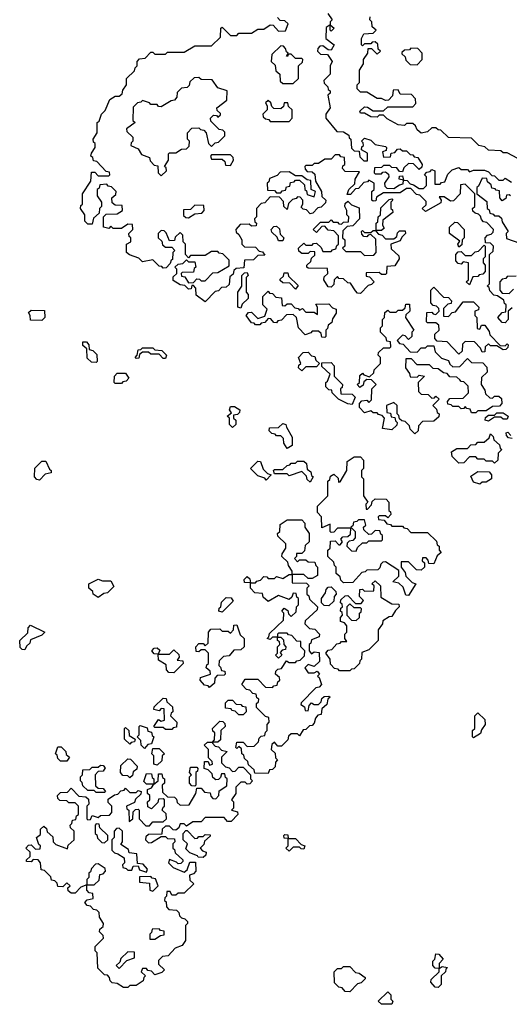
# Model space of a CAD drawing. Extents: x 2776963 to 2884430, y 684484 to 829250.
# Tile 204 of 256: x 2845440 to 2847775, y 801630 to 806325. Entities that reach past the tile are written whole.
import ezdxf

# ---------------------------------------------------------------- set-up
doc = ezdxf.new("R2010")
doc.units = 0

msp = doc.modelspace()

# ---------------------------------------------------------------- linework, layer by layer
at = {"layer": '0CON20XD'}
for points in [[(2847755, 804880), (2847741.7, 804881.7), (2847720, 804905), (2847741.7, 804928.3), (2847758.3, 804931.7), (2847760, 804965), (2847751.7, 804971.7), (2847748.3, 804988.3), (2847718.3, 805008.3), (2847701.7, 805011.7), (2847681.7, 805031.7), (2847678.3, 805048.3), (2847670, 805055), (2847680, 805065), (2847680, 805205), (2847698.3, 805221.7), (2847700, 805245), (2847685, 805260), (2847661.7, 805261.7), (2847660, 805285), (2847671.7, 805298.3), (2847688.3, 805301.7), (2847698.3, 805311.7), (2847700, 805325), (2847668.3, 805358.3), (2847651.7, 805361.7), (2847641.7, 805371.7), (2847638.3, 805388.3), (2847628.3, 805398.3), (2847611.7, 805401.7), (2847601.7, 805411.7), (2847600, 805425), (2847610, 805435), (2847610, 805495), (2847565, 805540), (2847541.7, 805538.3), (2847540, 805495), (2847508.3, 805461.7), (2847495, 805460), (2847465, 805480), (2847440, 805480), (2847450, 805465), (2847448.3, 805451.7), (2847375, 805410), (2847360, 805425), (2847378.3, 805441.7), (2847378.3, 805458.3), (2847348.3, 805488.3), (2847331.7, 805491.7), (2847305, 805520), (2847285, 805520), (2847255, 805500), (2847175, 805500), (2847141.7, 805478.3), (2847138.3, 805461.7), (2847125, 805460), (2847120, 805465), (2847120, 805505), (2847130, 805515), (2847130, 805545), (2847105, 805560), (2847098.3, 805551.7), (2847081.7, 805548.3), (2847055, 805520), (2847041.7, 805518.3), (2847018.3, 805491.7), (2847001.7, 805491.7), (2847010, 805515), (2847038.3, 805541.7), (2847040, 805565), (2847060, 805600), (2846991.7, 805601.7), (2846980, 805615), (2846981.7, 805628.3), (2846990, 805635), (2846988.3, 805668.3), (2846971.7, 805671.7), (2846965, 805680), (2846945, 805680), (2846925, 805660), (2846895, 805660), (2846865, 805640), (2846845, 805640), (2846835, 805630), (2846805, 805630), (2846800, 805625), (2846801.7, 805611.7), (2846811.7, 805601.7), (2846835, 805600), (2846848.3, 805588.3), (2846850, 805555), (2846880, 805505), (2846881.7, 805481.7), (2846900, 805465), (2846898.3, 805451.7), (2846878.3, 805431.7), (2846861.7, 805428.3), (2846838.3, 805401.7), (2846825, 805400), (2846808.3, 805418.3), (2846791.7, 805421.7), (2846781.7, 805431.7), (2846790, 805445), (2846790, 805465), (2846778.3, 805478.3), (2846765, 805480), (2846758.3, 805471.7), (2846741.7, 805468.3), (2846721.7, 805448.3), (2846715, 805420), (2846700, 805435), (2846698.3, 805458.3), (2846678.3, 805478.3), (2846635, 805480), (2846608.3, 805451.7), (2846591.7, 805448.3), (2846570, 805425), (2846570, 805385), (2846560, 805375), (2846561.7, 805361.7), (2846570, 805355), (2846568.3, 805341.7), (2846545, 805340), (2846535, 805350), (2846491.7, 805348.3), (2846470, 805325), (2846471.7, 805311.7), (2846485, 805300), (2846500, 805275), (2846500, 805255), (2846511.7, 805241.7), (2846565, 805240), (2846581.7, 805221.7), (2846598.3, 805218.3), (2846608.3, 805201.7), (2846575, 805200), (2846555, 805180), (2846511.7, 805178.3), (2846508.3, 805141.7), (2846471.7, 805138.3), (2846461.7, 805128.3), (2846458.3, 805111.7), (2846441.7, 805098.3), (2846438.3, 805061.7), (2846425, 805050), (2846401.7, 805048.3), (2846388.3, 805031.7), (2846371.7, 805028.3), (2846325, 804980), (2846281.7, 805011.7), (2846280, 805045), (2846268.3, 805058.3), (2846261.7, 805058.3), (2846258.3, 805041.7), (2846245, 805040), (2846228.3, 805058.3), (2846205, 805060), (2846171.7, 805081.7), (2846171.7, 805098.3), (2846190, 805115), (2846190, 805135), (2846180, 805145), (2846195, 805160), (2846218.3, 805161.7), (2846235, 805180), (2846245, 805170), (2846275, 805170), (2846280, 805145), (2846271.7, 805138.3), (2846268.3, 805121.7), (2846215, 805120), (2846210, 805115), (2846211.7, 805101.7), (2846228.3, 805098.3), (2846245, 805070), (2846268.3, 805071.7), (2846285, 805090), (2846298.3, 805088.3), (2846305, 805080), (2846325, 805080), (2846361.7, 805118.3), (2846385, 805120), (2846438.3, 805151.7), (2846438.3, 805178.3), (2846408.3, 805208.3), (2846391.7, 805211.7), (2846385, 805220), (2846355, 805220), (2846325, 805200), (2846255, 805200), (2846245, 805190), (2846230, 805205), (2846230, 805255), (2846220, 805265), (2846218.3, 805298.3), (2846205, 805310), (2846181.7, 805288.3), (2846178.3, 805271.7), (2846155, 805270), (2846138.3, 805308.3), (2846128.3, 805318.3), (2846115, 805320), (2846100, 805305), (2846100, 805285), (2846118.3, 805268.3), (2846121.7, 805251.7), (2846135, 805240), (2846165, 805240), (2846180, 805225), (2846170, 805215), (2846168.3, 805181.7), (2846161.7, 805178.3), (2846158.3, 805161.7), (2846138.3, 805141.7), (2846125, 805140), (2846118.3, 805148.3), (2846105, 805150), (2846075, 805180), (2846025, 805170), (2846008.3, 805188.3), (2845963, 805203), (2845950, 805215), (2845950, 805255), (2845970, 805265), (2845970, 805285), (2845961.7, 805291.7), (2845960, 805305), (2845980, 805325), (2845978.3, 805348.3), (2845955, 805350), (2845925, 805330), (2845885, 805330), (2845875, 805340), (2845865, 805330), (2845840, 805335), (2845840, 805385), (2845851.7, 805398.3), (2845905, 805400), (2845930, 805415), (2845928.3, 805438.3), (2845895, 805440), (2845881.7, 805451.7), (2845880, 805475), (2845898.3, 805491.7), (2845900, 805505), (2845878.3, 805528.3), (2845861.7, 805531.7), (2845855, 805540), (2845821.7, 805538.3), (2845818.3, 805521.7), (2845810, 805515), (2845810, 805485), (2845830, 805455), (2845830, 805435), (2845820, 805425), (2845818.3, 805401.7), (2845791.7, 805378.3), (2845785, 805350), (2845765, 805350), (2845750, 805365), (2845750, 805395), (2845730, 805425), (2845731.7, 805438.3), (2845740, 805445), (2845740, 805495), (2845780, 805555), (2845781.7, 805598.3), (2845798.3, 805598.3), (2845815, 805580), (2845865, 805580), (2845870, 805585), (2845868.3, 805598.3), (2845851.7, 805601.7), (2845808.3, 805648.3), (2845791.7, 805651.7), (2845788.3, 805668.3), (2845780, 805675), (2845781.7, 805688.3), (2845800, 805715), (2845800, 805735), (2845791.7, 805741.7), (2845790, 805755), (2845810, 805785), (2845810, 805835), (2845818.3, 805841.7), (2845830, 805875), (2845848.3, 805891.7), (2845870, 805945), (2845895, 805960), (2845915, 805960), (2845928.3, 805971.7), (2845931.7, 805988.3), (2845950, 806015), (2845950, 806045), (2845988.3, 806081.7), (2845990, 806095), (2846000, 806105), (2846000, 806125), (2846011.7, 806138.3), (2846038.3, 806141.7), (2846065, 806170), (2846075, 806170), (2846085, 806160), (2846135, 806160), (2846145, 806170), (2846225, 806170), (2846275, 806200), (2846355, 806200), (2846398.3, 806241.7), (2846400, 806285), (2846405, 806290), (2846445, 806250), (2846475, 806250), (2846485, 806260), (2846545, 806260), (2846575, 806280), (2846605, 806280), (2846635, 806300), (2846648.3, 806298.3), (2846675, 806270), (2846708.3, 806271.7), (2846720, 806305), (2846705, 806320), (2846681.7, 806321.7), (2846670, 806335)], [(2846910, 806355), (2846930, 806325), (2846920, 806315), (2846920, 806300), (2846940, 806285), (2846925, 806270), (2846920, 806275), (2846920, 806300), (2846901.7, 806288.3), (2846900, 806235), (2846940, 806205), (2846925, 806180), (2846911.7, 806181.7), (2846885, 806200), (2846871.7, 806198.3), (2846861.7, 806188.3), (2846860, 806175), (2846875, 806160)], [(2847815, 805662.5), (2847765, 805690), (2847745, 805690), (2847735, 805700), (2847675, 805702.5), (2847658.3, 805718.3), (2847630, 805725), (2847595, 805760), (2847485, 805762.5), (2847448.3, 805798.3), (2847435, 805800), (2847425, 805810), (2847405, 805810), (2847385, 805790), (2847355, 805783.3), (2847335, 805800), (2847328.3, 805818.3), (2847315, 805830), (2847285, 805830), (2847275, 805820), (2847245, 805823.3), (2847193, 805853), (2847175, 805870), (2847155, 805870), (2847145, 805860), (2847115, 805862.5), (2847085, 805880), (2847065, 805880), (2847061.7, 805888.3), (2847085, 805910), (2847098.3, 805908.3), (2847125, 805890), (2847175, 805890), (2847195, 805910), (2847315, 805910), (2847330, 805925), (2847328.3, 805948.3), (2847308.3, 805968.3), (2847255, 805970), (2847245, 805990), (2847221.7, 805988.3), (2847218.3, 805961.7), (2847198.3, 805941.7), (2847185, 805940), (2847165, 805950), (2847145, 805950), (2847095, 805980), (2847065, 805980), (2847050, 805995), (2847050, 806015), (2847060, 806025), (2847060, 806085), (2847080, 806115), (2847080, 806135), (2847100, 806165), (2847101.7, 806188.3), (2847118.3, 806188.3), (2847145, 806160), (2847160, 806175), (2847150, 806185), (2847148.3, 806208.3), (2847135, 806220), (2847121.7, 806218.3), (2847115, 806210), (2847085, 806210), (2847075, 806200), (2847070, 806205), (2847070, 806235), (2847081.7, 806258.3), (2847125, 806260), (2847140, 806275), (2847121.7, 806291.7), (2847120, 806315), (2847110, 806325), (2847111.7, 806338.3)], [(2846745, 806020), (2846770, 806045), (2846770, 806105), (2846788.3, 806121.7), (2846790, 806135), (2846785, 806140), (2846755, 806140), (2846735, 806160), (2846720, 806160), (2846718.3, 806151.7), (2846711.7, 806151.7), (2846720, 806165), (2846711.7, 806171.7), (2846708.3, 806188.3), (2846698.3, 806198.3), (2846685, 806200), (2846641.7, 806158.3), (2846640, 806125), (2846658.3, 806108.3), (2846661.7, 806081.7), (2846680, 806065), (2846681.7, 806031.7), (2846695, 806020), (2846745, 806020)], [(2847335, 806110), (2847360, 806135), (2847360, 806165), (2847338.3, 806188.3), (2847305, 806190), (2847298.3, 806181.7), (2847275, 806180), (2847261.7, 806168.3), (2847261.7, 806161.7), (2847278.3, 806148.3), (2847281.7, 806131.7), (2847301.7, 806111.7), (2847335, 806110)], [(2846875, 806160), (2846908.3, 806158.3), (2846930, 806125), (2846920, 806105), (2846920, 806065), (2846890, 806035), (2846891.7, 806021.7), (2846910, 806005), (2846911.7, 805991.7), (2846920, 805985), (2846920, 805975), (2846910, 805965), (2846920, 805905), (2846900, 805875), (2846900, 805855), (2846951.7, 805791.7), (2846985, 805790), (2847010, 805775), (2847011.7, 805761.7), (2847020, 805755), (2847021.7, 805711.7), (2847035, 805700), (2847058.3, 805698.3), (2847061.7, 805671.7), (2847081.7, 805651.7), (2847098.3, 805651.7), (2847098.3, 805688.3), (2847070, 805705), (2847071.7, 805718.3), (2847080, 805725), (2847078.3, 805738.3), (2847070, 805745), (2847085, 805760), (2847115, 805750), (2847135, 805730), (2847185, 805720), (2847190, 805715), (2847188.3, 805701.7), (2847170, 805695), (2847175, 805670), (2847208.3, 805671.7), (2847211.7, 805688.3), (2847228.3, 805691.7), (2847241.7, 805708.3), (2847255, 805710), (2847265, 805700), (2847285, 805700), (2847301.7, 805681.7), (2847315, 805680), (2847321.7, 805671.7), (2847338.3, 805668.3), (2847360, 805635), (2847358.3, 805621.7), (2847345, 805610), (2847318.3, 805638.3), (2847295, 805640), (2847271.7, 805618.3), (2847265, 805600), (2847251.7, 805601.7), (2847238.3, 805618.3), (2847215, 805620), (2847205, 805630), (2847175, 805630), (2847165, 805620), (2847131.7, 805618.3), (2847130, 805595), (2847135, 805590), (2847165, 805590), (2847171.7, 805598.3), (2847185, 805600), (2847198.3, 805588.3), (2847200, 805575), (2847180, 805545), (2847181.7, 805531.7), (2847191.7, 805521.7), (2847225, 805520), (2847251.7, 805538.3), (2847268.3, 805541.7), (2847270, 805560), (2847250, 805565), (2847251.7, 805578.3), (2847265, 805580), (2847270, 805560), (2847288.3, 805558.3), (2847301.7, 805541.7), (2847318.3, 805538.3), (2847345, 805520), (2847365, 805520), (2847380, 805535), (2847380, 805575), (2847370, 805585), (2847381.7, 805598.3), (2847398.3, 805601.7), (2847405, 805610), (2847420, 805605), (2847420, 805540), (2847445, 805540), (2847451.7, 805548.3), (2847468.3, 805551.7), (2847481.7, 805588.3), (2847501.7, 805608.3), (2847535, 805620), (2847545, 805610), (2847575, 805610), (2847585, 805600), (2847605, 805607.5), (2847657, 805607), (2847675, 805600), (2847691.7, 805581.7), (2847705, 805580), (2847725, 805560), (2847745, 805560), (2847755, 805570), (2847785, 805550)], [(2846115, 805580), (2846140, 805605), (2846138.3, 805618.3), (2846130, 805625), (2846150, 805655), (2846150, 805685), (2846155, 805690), (2846185, 805690), (2846211.7, 805708.3), (2846235, 805710), (2846248.3, 805721.7), (2846250, 805745), (2846240, 805755), (2846240, 805785), (2846261.7, 805808.3), (2846295, 805810), (2846301.7, 805801.7), (2846318.3, 805798.3), (2846330, 805785), (2846340, 805735), (2846355, 805720), (2846371.7, 805738.3), (2846388.3, 805741.7), (2846418.3, 805771.7), (2846418.3, 805788.3), (2846408.3, 805798.3), (2846391.7, 805801.7), (2846351.7, 805841.7), (2846350, 805855), (2846365, 805870), (2846378.3, 805868.3), (2846385, 805860), (2846398.3, 805871.7), (2846398.3, 805878.3), (2846381.7, 805891.7), (2846380, 805905), (2846428.3, 805941.7), (2846430, 805985), (2846385, 806000), (2846358.3, 806038.3), (2846305, 806040), (2846295, 806050), (2846271.7, 806048.3), (2846251.7, 806028.3), (2846248.3, 806011.7), (2846238.3, 806001.7), (2846211.7, 805998.3), (2846191.7, 805978.3), (2846190, 805955), (2846178.3, 805941.7), (2846161.7, 805938.3), (2846115, 805910), (2846101.7, 805911.7), (2846095, 805920), (2846065, 805920), (2846058.3, 805928.3), (2846025, 805940), (2846018.3, 805931.7), (2846001.7, 805928.3), (2845981.7, 805908.3), (2845980, 805845), (2845990, 805835), (2845950, 805805), (2845951.7, 805791.7), (2845980, 805765), (2845980, 805745), (2845971.7, 805738.3), (2845970, 805725), (2846005, 805710), (2846021.7, 805681.7), (2846058.3, 805668.3), (2846061.7, 805651.7), (2846081.7, 805631.7), (2846098.3, 805628.3), (2846100, 805595), (2846115, 805580)], [(2846725, 805840), (2846740, 805855), (2846740, 805895), (2846721.7, 805911.7), (2846718.3, 805928.3), (2846701.7, 805928.3), (2846698.3, 805911.7), (2846685, 805900), (2846651.7, 805901.7), (2846641.7, 805911.7), (2846638.3, 805928.3), (2846625, 805940), (2846611.7, 805928.3), (2846620, 805915), (2846620, 805895), (2846600, 805875), (2846601.7, 805861.7), (2846611.7, 805851.7), (2846628.3, 805848.3), (2846635, 805840), (2846725, 805840)], [(2846445, 805630), (2846460, 805655), (2846458.3, 805668.3), (2846445, 805680), (2846355, 805680), (2846350, 805675), (2846355, 805660), (2846405, 805660), (2846418.3, 805648.3), (2846421.7, 805631.7), (2846445, 805630)], [(2846845, 805480), (2846850, 805505), (2846830, 805515), (2846828.3, 805558.3), (2846811.7, 805561.7), (2846785, 805580), (2846755, 805580), (2846725, 805600), (2846681.7, 805598.3), (2846668.3, 805581.7), (2846631.7, 805568.3), (2846628.3, 805551.7), (2846620, 805545), (2846621.7, 805511.7), (2846655, 805510), (2846665, 805500), (2846685, 805500), (2846691.7, 805508.3), (2846708.3, 805511.7), (2846711.7, 805528.3), (2846728.3, 805531.7), (2846731.7, 805548.3), (2846748.3, 805551.7), (2846755, 805560), (2846775, 805560), (2846798.3, 805538.3), (2846800, 805515), (2846808.3, 805508.3), (2846811.7, 805491.7), (2846845, 805480)], [(2847780, 805485), (2847775, 805490), (2847761.7, 805488.3), (2847758.3, 805471.7), (2847741.7, 805461.7), (2847730, 805475), (2847728.3, 805508.3), (2847711.7, 805511.7), (2847708.3, 805518.3), (2847691.7, 805521.7), (2847688.3, 805538.3), (2847671.7, 805551.7), (2847668.3, 805568.3), (2847645, 805570), (2847628.3, 805531.7), (2847620, 805525), (2847620, 805495), (2847668.3, 805458.3), (2847670, 805425), (2847678.3, 805418.3), (2847681.7, 805401.7), (2847698.3, 805398.3), (2847705, 805390), (2847725, 805390), (2847738.3, 805378.3), (2847741.7, 805361.7), (2847770, 805315), (2847760, 805305), (2847761.7, 805281.7), (2847825, 805260)], [(2846245, 805380), (2846275, 805400), (2846308.3, 805401.7), (2846320, 805415), (2846318.3, 805438.3), (2846275, 805440), (2846255, 805420), (2846221.7, 805418.3), (2846221.7, 805391.7), (2846231.7, 805381.7), (2846245, 805380)], [(2847065, 805020), (2847051.7, 805021.7), (2847041.7, 805031.7), (2847018.3, 805068.3), (2847005, 805070), (2846985, 805090), (2846961.7, 805091.7), (2846955, 805100), (2846940, 805085), (2846938.3, 805061.7), (2846925, 805050), (2846911.7, 805051.7), (2846890, 805085), (2846891.7, 805098.3), (2846910, 805115), (2846908.3, 805138.3), (2846815, 805140), (2846810, 805145), (2846810, 805155), (2846828.3, 805171.7), (2846831.7, 805188.3), (2846848.3, 805201.7), (2846848.3, 805218.3), (2846825, 805220), (2846815, 805210), (2846785, 805210), (2846771.7, 805221.7), (2846770, 805235), (2846795, 805260), (2846805, 805250), (2846835, 805250), (2846841.7, 805258.3), (2846855, 805260), (2846878.3, 805238.3), (2846885, 805220), (2846925, 805220), (2846931.7, 805228.3), (2846948.3, 805231.7), (2846951.7, 805248.3), (2846960, 805255), (2846960, 805295), (2846938.3, 805318.3), (2846911.7, 805321.7), (2846895, 805340), (2846881.7, 805338.3), (2846855, 805310), (2846840, 805325), (2846875, 805360), (2846915, 805360), (2846925, 805370), (2846935, 805360), (2846955, 805360), (2846961.7, 805351.7), (2846975, 805350), (2846985, 805360), (2847008.3, 805361.7), (2847010, 805385), (2847000, 805395), (2847000, 805415), (2846990, 805435), (2846991.7, 805448.3), (2847005, 805460), (2847021.7, 805441.7), (2847058.3, 805428.3), (2847060, 805375), (2847028.3, 805341.7), (2847001.7, 805338.3), (2846981.7, 805318.3), (2846980, 805285), (2846990, 805275), (2846990, 805245), (2846980, 805235), (2846995, 805220), (2847065, 805220), (2847085, 805200), (2847128.3, 805201.7), (2847140, 805215), (2847138.3, 805278.3), (2847115, 805300), (2847101.7, 805298.3), (2847095, 805290), (2847081.7, 805291.7), (2847071.7, 805301.7), (2847070, 805315), (2847075, 805320), (2847085, 805310), (2847115, 805310), (2847125, 805320), (2847140, 805320), (2847140, 805355), (2847148.3, 805361.7), (2847150, 805385), (2847160, 805395), (2847161.7, 805428.3), (2847201.7, 805468.3), (2847215, 805470), (2847220, 805465), (2847210, 805455), (2847210, 805425), (2847218.3, 805418.3), (2847220, 805405), (2847171.7, 805368.3), (2847170, 805345), (2847178.3, 805331.7), (2847165, 805320), (2847140, 805320), (2847140, 805315), (2847151.7, 805301.7), (2847168.3, 805298.3), (2847185, 805280), (2847225, 805280), (2847238.3, 805291.7), (2847241.7, 805308.3), (2847251.7, 805318.3), (2847278.3, 805318.3), (2847280, 805305), (2847261.7, 805288.3), (2847255, 805270), (2847210, 805255), (2847211.7, 805231.7), (2847248.3, 805198.3), (2847250, 805185), (2847228.3, 805151.7), (2847191.7, 805148.3), (2847190, 805115), (2847185, 805110), (2847165, 805110), (2847155, 805120), (2847091.7, 805118.3), (2847091.7, 805101.7), (2847108.3, 805098.3), (2847130, 805075), (2847118.3, 805061.7), (2847101.7, 805058.3), (2847065, 805020)], [(2846695, 805270), (2846675, 805270), (2846668.3, 805288.3), (2846641.7, 805311.7), (2846640, 805325), (2846651.7, 805338.3), (2846665, 805340), (2846678.3, 805328.3), (2846681.7, 805301.7), (2846700, 805285), (2846695, 805270)], [(2847535, 805240), (2847530, 805255), (2847538.3, 805268.3), (2847490, 805305), (2847490, 805335), (2847515, 805360), (2847528.3, 805358.3), (2847560, 805325), (2847560, 805285), (2847550, 805275), (2847548.3, 805251.7), (2847535, 805240)], [(2847585, 805060), (2847570, 805075), (2847580, 805085), (2847580, 805165), (2847555, 805170), (2847545, 805160), (2847531.7, 805161.7), (2847520, 805175), (2847520, 805205), (2847531.7, 805218.3), (2847545, 805220), (2847565, 805200), (2847595, 805200), (2847611.7, 805218.3), (2847628.3, 805221.7), (2847655, 805250), (2847660, 805245), (2847660, 805195), (2847650, 805185), (2847650, 805165), (2847660, 805155), (2847660, 805125), (2847648.3, 805111.7), (2847631.7, 805108.3), (2847625, 805100), (2847601.7, 805098.3), (2847585, 805060)], [(2846495, 804950), (2846480, 804955), (2846480, 805025), (2846500, 805055), (2846500, 805105), (2846511.7, 805118.3), (2846525, 805120), (2846530, 805105), (2846520, 805095), (2846520, 805025), (2846530, 805015), (2846530, 804995), (2846501.7, 804968.3), (2846495, 804950)], [(2846755, 805040), (2846728.3, 805068.3), (2846695, 805070), (2846681.7, 805081.7), (2846681.7, 805088.3), (2846698.3, 805101.7), (2846701.7, 805118.3), (2846718.3, 805118.3), (2846721.7, 805101.7), (2846768.3, 805058.3), (2846755, 805040)], [(2847808.3, 805101.7), (2847765, 805100), (2847758.3, 805091.7), (2847741.7, 805088.3), (2847730, 805075), (2847730, 805035), (2847741.7, 805021.7), (2847775, 805020), (2847795, 805040)], [(2846895, 804810), (2846881.7, 804811.7), (2846878.3, 804828.3), (2846865, 804840), (2846835, 804840), (2846828.3, 804831.7), (2846801.7, 804821.7), (2846770, 804855), (2846760, 804905), (2846745, 804920), (2846711.7, 804918.3), (2846688.3, 804891.7), (2846671.7, 804888.3), (2846665, 804880), (2846651.7, 804881.7), (2846638.3, 804898.3), (2846625, 804900), (2846608.3, 804881.7), (2846591.7, 804878.3), (2846585, 804870), (2846565, 804870), (2846558.3, 804878.3), (2846545, 804880), (2846520, 804915), (2846531.7, 804928.3), (2846545, 804930), (2846575, 804900), (2846608.3, 804911.7), (2846620, 804945), (2846600, 804965), (2846600, 805005), (2846625, 805030), (2846631.7, 805021.7), (2846645, 805020), (2846661.7, 805001.7), (2846688.3, 804998.3), (2846691.7, 804961.7), (2846705, 804960), (2846715, 804970), (2846735, 804970), (2846751.7, 804951.7), (2846768.3, 804948.3), (2846775, 804940), (2846788.3, 804948.3), (2846805, 804930), (2846845, 804930), (2846860, 804920), (2846860, 804955), (2846851.7, 804968.3), (2846915, 804970), (2846931.7, 804951.7), (2846950, 804945), (2846950, 804925), (2846931.7, 804898.3), (2846928.3, 804881.7), (2846911.7, 804868.3), (2846908.3, 804851.7), (2846900, 804845), (2846900, 804815), (2846895, 804810)], [(2847535, 804730), (2847478.3, 804788.3), (2847431.7, 804791.7), (2847420, 804805), (2847420, 804825), (2847440, 804845), (2847438.3, 804868.3), (2847425, 804880), (2847385, 804880), (2847380, 804885), (2847381.7, 804928.3), (2847405, 804930), (2847411.7, 804921.7), (2847425, 804920), (2847440, 804935), (2847438.3, 804948.3), (2847428.3, 804958.3), (2847411.7, 804961.7), (2847400, 804975), (2847400, 805035), (2847415, 805050), (2847461.7, 805001.7), (2847485, 805000), (2847500, 804985), (2847498.3, 804971.7), (2847481.7, 804968.3), (2847461.7, 804948.3), (2847461.7, 804911.7), (2847485, 804910), (2847501.7, 804928.3), (2847518.3, 804931.7), (2847555, 804980), (2847605, 804980), (2847630, 804955), (2847628.3, 804941.7), (2847610, 804935), (2847610, 804915), (2847620, 804905), (2847621.7, 804851.7), (2847635, 804850), (2847641.7, 804868.3), (2847658.3, 804868.3), (2847678.3, 804838.3), (2847681.7, 804821.7), (2847731.7, 804771.7), (2847755, 804770), (2847765, 804780), (2847770, 804775), (2847768.3, 804761.7), (2847758.3, 804751.7), (2847745, 804750), (2847715, 804770), (2847685, 804770), (2847675, 804780), (2847660, 804765), (2847658.3, 804741.7), (2847645, 804740), (2847638.3, 804758.3), (2847608.3, 804788.3), (2847565, 804790), (2847551.7, 804778.3), (2847550, 804745), (2847535, 804730)], [(2847325, 804350), (2847301.7, 804371.7), (2847298.3, 804388.3), (2847278.3, 804408.3), (2847261.7, 804411.7), (2847251.7, 804421.7), (2847248.3, 804438.3), (2847240, 804445), (2847240, 804485), (2847225, 804500), (2847190, 804485), (2847191.7, 804451.7), (2847208.3, 804448.3), (2847211.7, 804431.7), (2847228.3, 804428.3), (2847231.7, 804411.7), (2847240, 804405), (2847238.3, 804391.7), (2847215, 804370), (2847170, 804375), (2847180, 804425), (2847168.3, 804438.3), (2847151.7, 804441.7), (2847145, 804450), (2847125, 804450), (2847115, 804460), (2847085, 804450), (2847060, 804475), (2847060, 804495), (2847071.7, 804508.3), (2847095, 804510), (2847105, 804500), (2847118.3, 804511.7), (2847120, 804565), (2847140, 804585), (2847118.3, 804608.3), (2847095, 804610), (2847081.7, 804598.3), (2847078.3, 804581.7), (2847061.7, 804571.7), (2847050, 804585), (2847060, 804595), (2847061.7, 804628.3), (2847075, 804640), (2847081.7, 804631.7), (2847108.3, 804621.7), (2847128.3, 804641.7), (2847130, 804655), (2847160, 804685), (2847160, 804715), (2847150, 804725), (2847151.7, 804738.3), (2847175, 804760), (2847205, 804760), (2847210, 804765), (2847208.3, 804788.3), (2847191.7, 804791.7), (2847188.3, 804808.3), (2847160, 804835), (2847160, 804855), (2847170, 804865), (2847170, 804895), (2847180, 804905), (2847181.7, 804928.3), (2847195, 804940), (2847205, 804930), (2847235, 804930), (2847245, 804940), (2847265, 804940), (2847278.3, 804951.7), (2847281.7, 804968.3), (2847298.3, 804968.3), (2847300, 804935), (2847281.7, 804918.3), (2847280, 804905), (2847320, 804845), (2847310, 804835), (2847310, 804815), (2847295, 804800), (2847278.3, 804818.3), (2847265, 804820), (2847240, 804795), (2847251.7, 804781.7), (2847268.3, 804778.3), (2847301.7, 804741.7), (2847335, 804740), (2847355, 804760), (2847375, 804760), (2847385, 804770), (2847415, 804770), (2847421.7, 804741.7), (2847451.7, 804711.7), (2847485, 804700), (2847491.7, 804681.7), (2847505, 804670), (2847538.3, 804671.7), (2847575, 804710), (2847595, 804690), (2847648.3, 804688.3), (2847668.3, 804668.3), (2847670, 804645), (2847641.7, 804618.3), (2847640, 804585), (2847658.3, 804558.3), (2847661.7, 804541.7), (2847681.7, 804521.7), (2847695, 804520), (2847705, 804530), (2847725, 804530), (2847738.3, 804518.3), (2847740, 804495), (2847728.3, 804481.7), (2847695, 804480), (2847665, 804460), (2847625, 804460), (2847615, 804450), (2847595, 804450), (2847588.3, 804468.3), (2847571.7, 804471.7), (2847565, 804480), (2847558.3, 804471.7), (2847545, 804470), (2847535, 804480), (2847505, 804480), (2847498.3, 804488.3), (2847481.7, 804491.7), (2847480, 804505), (2847491.7, 804518.3), (2847555, 804520), (2847580, 804545), (2847578.3, 804578.3), (2847558.3, 804598.3), (2847545, 804600), (2847538.3, 804608.3), (2847525, 804620), (2847491.7, 804621.7), (2847478.3, 804638.3), (2847461.7, 804641.7), (2847435, 804660), (2847411.7, 804661.7), (2847395, 804680), (2847335, 804680), (2847308.3, 804708.3), (2847281.7, 804708.3), (2847280, 804665), (2847298.3, 804638.3), (2847301.7, 804621.7), (2847335, 804620), (2847345, 804630), (2847370, 804625), (2847340, 804595), (2847341.7, 804551.7), (2847355, 804540), (2847388.3, 804538.3), (2847405, 804520), (2847418.3, 804521.7), (2847425, 804530), (2847440, 804515), (2847410, 804485), (2847428.3, 804468.3), (2847431.7, 804451.7), (2847440, 804445), (2847438.3, 804431.7), (2847415, 804410), (2847361.7, 804408.3), (2847341.7, 804388.3), (2847340, 804365), (2847325, 804350)], [(2845545, 804890), (2845491.7, 804891.7), (2845490, 804915), (2845481.7, 804928.3), (2845495, 804940), (2845558.3, 804938.3), (2845560, 804905), (2845545, 804890)], [(2847788.3, 804951.7), (2847770, 804935), (2847770, 804895), (2847755, 804880)], [(2845805, 804690), (2845781.7, 804691.7), (2845761.7, 804711.7), (2845760, 804755), (2845741.7, 804771.7), (2845741.7, 804788.3), (2845758.3, 804788.3), (2845770, 804775), (2845771.7, 804751.7), (2845788.3, 804748.3), (2845808.3, 804728.3), (2845810, 804695), (2845805, 804690)], [(2846135, 804710), (2846125, 804710), (2846105, 804730), (2846065, 804730), (2846055, 804740), (2846025, 804740), (2846011.7, 804728.3), (2846008.3, 804711.7), (2845995, 804710), (2845990, 804715), (2846000, 804725), (2846005, 804750), (2846018.3, 804751.7), (2846025, 804760), (2846075, 804760), (2846085, 804750), (2846118.3, 804748.3), (2846140, 804725), (2846135, 804710)], [(2846785, 804650), (2846770, 804665), (2846771.7, 804678.3), (2846780, 804685), (2846770, 804715), (2846791.7, 804738.3), (2846815, 804740), (2846831.7, 804721.7), (2846848.3, 804718.3), (2846851.7, 804701.7), (2846870, 804685), (2846855, 804670), (2846805, 804670), (2846785, 804650)], [(2847025, 804490), (2847005, 804492.5), (2846960, 804515), (2846930, 804545), (2846928.3, 804558.3), (2846915, 804560), (2846900, 804575), (2846900, 804595), (2846908.3, 804601.7), (2846920, 804635), (2846881.7, 804671.7), (2846881.7, 804688.3), (2846925, 804690), (2846940, 804675), (2846940, 804625), (2846980, 804585), (2846978.3, 804571.7), (2846970, 804565), (2846971.7, 804541.7), (2847025, 804540), (2847040, 804525), (2847025, 804490)], [(2845925, 804590), (2845895, 804590), (2845890, 804595), (2845892.5, 804625), (2845905, 804640), (2845945, 804640), (2845960, 804615), (2845948.3, 804601.7), (2845931.7, 804598.3), (2845925, 804590)], [(2846455, 804380), (2846440, 804395), (2846440, 804425), (2846430, 804435), (2846450, 804450), (2846440, 804465), (2846445, 804480), (2846465, 804480), (2846490, 804465), (2846488.3, 804451.7), (2846478.3, 804441.7), (2846460, 804440), (2846460, 804425), (2846470, 804415), (2846470, 804395), (2846455, 804380)], [(2847675, 804410), (2847660, 804415), (2847661.7, 804428.3), (2847675, 804440), (2847705, 804440), (2847715, 804450), (2847745, 804450), (2847770, 804435), (2847765, 804420), (2847745, 804420), (2847735, 804430), (2847705, 804430), (2847675, 804410)], [(2846715, 804280), (2846700, 804305), (2846698.3, 804328.3), (2846685, 804340), (2846665, 804340), (2846658.3, 804348.3), (2846641.7, 804351.7), (2846630, 804365), (2846631.7, 804378.3), (2846675, 804380), (2846695, 804400), (2846710, 804395), (2846711.7, 804381.7), (2846740, 804335), (2846740, 804295), (2846715, 804280)], [(2847705, 804210), (2847695, 804220), (2847665, 804220), (2847655, 804230), (2847625, 804230), (2847615, 804240), (2847585, 804240), (2847558.3, 804211.7), (2847535, 804210), (2847501.7, 804241.7), (2847500, 804265), (2847525, 804280), (2847575, 804280), (2847591.7, 804298.3), (2847615, 804300), (2847625, 804310), (2847655, 804310), (2847678.3, 804331.7), (2847685, 804350), (2847698.3, 804338.3), (2847701.7, 804321.7), (2847728.3, 804298.3), (2847731.7, 804281.7), (2847740, 804275), (2847721.7, 804258.3), (2847720, 804225), (2847705, 804210)], [(2847788.3, 804328.3), (2847771.7, 804331.7), (2847761.7, 804341.7), (2847760, 804355), (2847768.3, 804358.3), (2847781.7, 804341.7)], [(2845535, 804130), (2845521.7, 804131.7), (2845510, 804145), (2845513, 804187), (2845545, 804220), (2845565, 804220), (2845581.7, 804181.7), (2845590, 804175), (2845590, 804165), (2845561.7, 804158.3), (2845535, 804130)], [(2846615, 804130), (2846608.3, 804138.3), (2846575, 804150), (2846540, 804185), (2846575, 804220), (2846588.3, 804218.3), (2846601.7, 804181.7), (2846621.7, 804161.7), (2846640, 804155), (2846615, 804130)], [(2846825, 804120), (2846811.7, 804131.7), (2846808.3, 804148.3), (2846785, 804170), (2846725, 804150), (2846715, 804160), (2846655, 804160), (2846650, 804175), (2846655, 804180), (2846695, 804180), (2846715, 804200), (2846728.3, 804201.7), (2846735, 804210), (2846755, 804210), (2846765, 804220), (2846795, 804220), (2846808.3, 804208.3), (2846811.7, 804181.7), (2846828.3, 804168.3), (2846831.7, 804151.7), (2846840, 804145), (2846825, 804120)], [(2847295, 803580), (2847281.7, 803581.7), (2847268.3, 803618.3), (2847248.3, 803638.3), (2847220, 803645), (2847248.3, 803671.7), (2847248.3, 803698.3), (2847185, 803740), (2847171.7, 803738.3), (2847161.7, 803728.3), (2847158.3, 803711.7), (2847148.3, 803701.7), (2847095, 803700), (2847088.3, 803691.7), (2847071.7, 803688.3), (2847028.3, 803641.7), (2846985, 803640), (2846971.7, 803651.7), (2846968.3, 803668.3), (2846950, 803685), (2846950, 803715), (2846941.7, 803721.7), (2846938.3, 803738.3), (2846910, 803765), (2846910, 803795), (2846920, 803805), (2846921.7, 803838.3), (2846945, 803840), (2846961.7, 803821.7), (2846968.3, 803821.7), (2846980, 803835), (2846971.7, 803848.3), (2846981.7, 803858.3), (2847005, 803860), (2847018.3, 803871.7), (2847020, 803900), (2846955, 803900), (2846938.3, 803881.7), (2846925, 803880), (2846920, 803885), (2846920, 803920), (2846881.7, 803901.7), (2846880, 803955), (2846860, 803975), (2846860, 804005), (2846910, 804055), (2846910, 804125), (2846918.3, 804131.7), (2846921.7, 804148.3), (2846938.3, 804158.3), (2846958.3, 804138.3), (2846960, 804120), (2846968.3, 804121.7), (2847000, 804175), (2847001.7, 804218.3), (2847035, 804240), (2847065, 804240), (2847080, 804225), (2847080, 804185), (2847070, 804175), (2847070, 804145), (2847080, 804135), (2847080, 804055), (2847100, 804025), (2847090, 804015), (2847091.7, 803991.7), (2847098.3, 803991.7), (2847118.3, 804011.7), (2847121.7, 804028.3), (2847135, 804040), (2847188.3, 804038.3), (2847200, 804025), (2847200, 803985), (2847208.3, 803978.3), (2847210, 803965), (2847195, 803950), (2847185, 803960), (2847155, 803960), (2847150, 803955), (2847151.7, 803941.7), (2847178.3, 803938.3), (2847191.7, 803921.7), (2847208.3, 803918.3), (2847215, 803910), (2847265, 803910), (2847271.7, 803901.7), (2847288.3, 803898.3), (2847305, 803880), (2847385, 803880), (2847428.3, 803838.3), (2847431.7, 803821.7), (2847440, 803815), (2847440, 803795), (2847450, 803785), (2847431.7, 803768.3), (2847415, 803730), (2847391.7, 803731.7), (2847388.3, 803748.3), (2847378.3, 803758.3), (2847361.7, 803758.3), (2847360, 803745), (2847370, 803735), (2847370, 803715), (2847355, 803700), (2847331.7, 803701.7), (2847295, 803740), (2847260, 803740), (2847260, 803715), (2847278.3, 803688.3), (2847281.7, 803671.7), (2847311.7, 803641.7), (2847330, 803635), (2847295, 803580)], [(2847635, 804110), (2847605, 804120), (2847591.7, 804148.3), (2847625, 804170), (2847678.3, 804168.3), (2847690, 804155), (2847690, 804135), (2847665, 804120), (2847645, 804120), (2847635, 804110)], [(2846625, 802730), (2846561.7, 802731.7), (2846558.3, 802748.3), (2846531.7, 802771.7), (2846528.3, 802788.3), (2846511.7, 802801.7), (2846508.3, 802818.3), (2846500, 802825), (2846498.3, 802848.3), (2846485, 802860), (2846475, 802850), (2846470, 802855), (2846475, 802880), (2846505, 802880), (2846525, 802860), (2846558.3, 802861.7), (2846578.3, 802881.7), (2846581.7, 802898.3), (2846591.7, 802908.3), (2846608.3, 802911.7), (2846611.7, 802928.3), (2846620, 802935), (2846620, 802965), (2846630, 802975), (2846628.3, 802998.3), (2846611.7, 803001.7), (2846570, 803045), (2846570, 803065), (2846578.3, 803071.7), (2846580, 803085), (2846571.7, 803091.7), (2846568.3, 803108.3), (2846551.7, 803111.7), (2846538.3, 803128.3), (2846521.7, 803131.7), (2846500, 803155), (2846515, 803180), (2846575, 803180), (2846611.7, 803141.7), (2846645, 803140), (2846651.7, 803148.3), (2846668.3, 803151.7), (2846671.7, 803168.3), (2846680, 803175), (2846678.3, 803188.3), (2846660, 803205), (2846661.7, 803218.3), (2846671.7, 803228.3), (2846688.3, 803231.7), (2846711.7, 803268.3), (2846725, 803260), (2846755, 803260), (2846761.7, 803268.3), (2846778.3, 803271.7), (2846798.3, 803291.7), (2846800, 803315), (2846780, 803335), (2846780, 803360), (2846761.7, 803361.7), (2846738.3, 803388.3), (2846721.7, 803391.7), (2846715, 803400), (2846675, 803400), (2846670, 803395), (2846670, 803380), (2846685, 803380), (2846698.3, 803368.3), (2846700, 803345), (2846710, 803335), (2846708.3, 803321.7), (2846691.7, 803318.3), (2846681.7, 803308.3), (2846690, 803295), (2846675, 803280), (2846660, 803295), (2846670, 803305), (2846670, 803335), (2846680, 803345), (2846678.3, 803358.3), (2846670, 803365), (2846670, 803380), (2846645, 803380), (2846635, 803370), (2846620, 803375), (2846628.3, 803381.7), (2846631.7, 803398.3), (2846698.3, 803461.7), (2846700, 803495), (2846690, 803505), (2846701.7, 803518.3), (2846718.3, 803508.3), (2846721.7, 803491.7), (2846735, 803480), (2846758.3, 803501.7), (2846760, 803525), (2846770, 803535), (2846770, 803565), (2846761.7, 803571.7), (2846758.3, 803588.3), (2846745, 803590), (2846738.3, 803571.7), (2846725, 803560), (2846675, 803580), (2846625, 803550), (2846601.7, 803571.7), (2846598.3, 803588.3), (2846561.7, 803591.7), (2846540, 803615), (2846540, 803640), (2846511.7, 803641.7), (2846510, 803655), (2846525, 803670), (2846538.3, 803658.3), (2846540, 803640), (2846565, 803640), (2846571.7, 803648.3), (2846588.3, 803651.7), (2846605, 803670), (2846618.3, 803668.3), (2846625, 803660), (2846655, 803660), (2846665, 803670), (2846695, 803660), (2846725, 803680), (2846740, 803680), (2846740, 803695), (2846721.7, 803721.7), (2846718.3, 803738.3), (2846690, 803765), (2846691.7, 803778.3), (2846710, 803805), (2846710, 803825), (2846671.7, 803861.7), (2846670, 803875), (2846680, 803885), (2846681.7, 803918.3), (2846715, 803940), (2846785, 803940), (2846800, 803925), (2846800, 803905), (2846820, 803875), (2846820, 803835), (2846801.7, 803818.3), (2846798.3, 803791.7), (2846785, 803780), (2846760, 803780), (2846760, 803765), (2846750, 803755), (2846765, 803740), (2846775, 803750), (2846805, 803750), (2846815, 803740), (2846848.3, 803738.3), (2846851.7, 803721.7), (2846860, 803715), (2846860, 803675), (2846835, 803660), (2846815, 803660), (2846795, 803680), (2846740, 803680), (2846740, 803640), (2846808.3, 803638.3), (2846820, 803625), (2846810, 803615), (2846810, 803585), (2846818.3, 803578.3), (2846821.7, 803561.7), (2846860, 803525), (2846858.3, 803511.7), (2846801.7, 803458.3), (2846800, 803445), (2846821.7, 803421.7), (2846848.3, 803418.3), (2846870, 803395), (2846868.3, 803381.7), (2846831.7, 803368.3), (2846828.3, 803351.7), (2846820, 803345), (2846820, 803315), (2846831.7, 803301.7), (2846845, 803310), (2846868.3, 803308.3), (2846870, 803265), (2846845, 803240), (2846815, 803250), (2846800, 803235), (2846815, 803210), (2846845, 803210), (2846858.3, 803218.3), (2846870, 803205), (2846860, 803195), (2846868.3, 803188.3), (2846880, 803155), (2846868.3, 803141.7), (2846851.7, 803138.3), (2846781.7, 803068.3), (2846780, 803060), (2846798.3, 803048.3), (2846801.7, 803031.7), (2846815, 803030), (2846820, 803055), (2846831.7, 803068.3), (2846845, 803060), (2846865, 803060), (2846878.3, 803071.7), (2846881.7, 803088.3), (2846891.7, 803098.3), (2846915, 803100), (2846920, 803095), (2846910, 803085), (2846905, 803060), (2846881.7, 803038.3), (2846878.3, 803011.7), (2846861.7, 803008.3), (2846850, 802995), (2846845, 802970), (2846835, 802960), (2846821.7, 802958.3), (2846805, 802940), (2846791.7, 802938.3), (2846775, 802910), (2846765, 802920), (2846735, 802920), (2846721.7, 802908.3), (2846718.3, 802891.7), (2846688.3, 802861.7), (2846671.7, 802861.7), (2846655, 802880), (2846641.7, 802868.3), (2846640, 802845), (2846658.3, 802828.3), (2846660, 802805), (2846670, 802795), (2846660, 802785), (2846658.3, 802761.7), (2846645, 802750), (2846631.7, 802748.3), (2846625, 802730)], [(2847045, 803790), (2847051.7, 803808.3), (2847075, 803830), (2847095, 803830), (2847105, 803840), (2847165, 803840), (2847170, 803845), (2847170, 803865), (2847161.7, 803871.7), (2847158.3, 803888.3), (2847135, 803890), (2847118.3, 803871.7), (2847105, 803870), (2847081.7, 803891.7), (2847080, 803905), (2847090, 803915), (2847085, 803940), (2847055, 803940), (2847048.3, 803931.7), (2847031.7, 803928.3), (2847028.3, 803911.7), (2847020, 803905), (2847040, 803885), (2847040, 803855), (2847028.3, 803841.7), (2847011.7, 803838.3), (2847001.7, 803828.3), (2847000, 803815), (2847021.7, 803791.7), (2847045, 803790)], [(2845815, 803570), (2845790, 803585), (2845788.3, 803598.3), (2845770, 803615), (2845770, 803635), (2845815, 803657.5), (2845835, 803650), (2845875, 803650), (2845888.3, 803621.7), (2845858.3, 803591.7), (2845841.7, 803588.3), (2845815, 803570)], [(2847015, 803220), (2846965, 803220), (2846958.3, 803228.3), (2846941.7, 803231.7), (2846921.7, 803251.7), (2846920, 803275), (2846900, 803305), (2846911.7, 803318.3), (2846928.3, 803321.7), (2846951.7, 803348.3), (2846968.3, 803351.7), (2846975, 803360), (2847000, 803360), (2846990, 803375), (2846990, 803395), (2847000, 803405), (2847000, 803435), (2846988.3, 803448.3), (2846970, 803455), (2846970, 803475), (2846980, 803485), (2846978.3, 803498.3), (2846970, 803505), (2846971.7, 803518.3), (2846980, 803525), (2846978.3, 803538.3), (2846970, 803545), (2846971.7, 803558.3), (2846991.7, 803578.3), (2847005, 803580), (2847041.7, 803541.7), (2847068.3, 803541.7), (2847080, 803555), (2847060, 803575), (2847061.7, 803608.3), (2847075, 803610), (2847085, 803600), (2847128.3, 803601.7), (2847130, 803625), (2847120, 803635), (2847135, 803650), (2847160, 803625), (2847161.7, 803571.7), (2847215, 803540), (2847248.3, 803538.3), (2847250, 803525), (2847231.7, 803508.3), (2847215, 803480), (2847201.7, 803478.3), (2847171.7, 803458.3), (2847170, 803445), (2847150, 803415), (2847150, 803365), (2847105, 803320), (2847071.7, 803308.3), (2847070, 803275), (2847061.7, 803268.3), (2847060, 803255), (2847035, 803230), (2847021.7, 803228.3), (2847015, 803220)], [(2846915, 803530), (2846891.7, 803531.7), (2846880, 803545), (2846880, 803565), (2846898.3, 803591.7), (2846901.7, 803608.3), (2846911.7, 803618.3), (2846925, 803620), (2846948.3, 803598.3), (2846950, 803585), (2846940, 803575), (2846938.3, 803551.7), (2846915, 803530)], [(2846405, 803500), (2846390, 803505), (2846391.7, 803518.3), (2846400, 803525), (2846401.7, 803548.3), (2846425, 803570), (2846448.3, 803568.3), (2846458.3, 803551.7), (2846405, 803500)], [(2847045, 803460), (2847060, 803475), (2847060, 803495), (2847068.3, 803501.7), (2847070, 803515), (2847065, 803520), (2847035, 803520), (2847015, 803540), (2847000, 803525), (2847000, 803485), (2847021.7, 803461.7), (2847045, 803460)], [(2845465, 803320), (2845451.7, 803321.7), (2845441.7, 803331.7), (2845440, 803365), (2845478.3, 803401.7), (2845480, 803425), (2845491.7, 803438.3), (2845560, 803405), (2845545, 803390), (2845491.7, 803368.3), (2845488.3, 803351.7), (2845471.7, 803338.3), (2845465, 803320)], [(2846345, 803140), (2846338.3, 803148.3), (2846321.7, 803151.7), (2846300, 803175), (2846301.7, 803188.3), (2846350, 803205), (2846348.3, 803218.3), (2846330, 803235), (2846331.7, 803248.3), (2846340, 803255), (2846340, 803305), (2846325, 803320), (2846305, 803320), (2846295, 803310), (2846281.7, 803311.7), (2846280, 803335), (2846295, 803350), (2846315, 803350), (2846325, 803340), (2846338.3, 803351.7), (2846340, 803405), (2846351.7, 803418.3), (2846395, 803420), (2846405, 803410), (2846435, 803410), (2846445, 803400), (2846460, 803415), (2846461.7, 803438.3), (2846475, 803440), (2846491.7, 803391.7), (2846510, 803375), (2846510, 803335), (2846495, 803320), (2846461.7, 803318.3), (2846438.3, 803291.7), (2846411.7, 803288.3), (2846391.7, 803268.3), (2846390, 803245), (2846398.3, 803238.3), (2846401.7, 803221.7), (2846418.3, 803218.3), (2846420, 803205), (2846415, 803200), (2846381.7, 803198.3), (2846370, 803185), (2846368.3, 803161.7), (2846345, 803140)], [(2846175, 803210), (2846151.7, 803211.7), (2846140, 803225), (2846138.3, 803248.3), (2846101.7, 803271.7), (2846100, 803300), (2846081.7, 803301.7), (2846070, 803315), (2846081.7, 803328.3), (2846095, 803330), (2846108.3, 803318.3), (2846100, 803300), (2846155, 803300), (2846175, 803320), (2846198.3, 803298.3), (2846200, 803285), (2846191.7, 803271.7), (2846218.3, 803268.3), (2846220, 803255), (2846175, 803210)], [(2846165, 802940), (2846135, 802940), (2846125, 802950), (2846085, 802950), (2846080, 802955), (2846101.7, 802988.3), (2846115, 802980), (2846130, 802985), (2846128.3, 803038.3), (2846115, 803040), (2846105, 803030), (2846080, 803035), (2846081.7, 803048.3), (2846125, 803090), (2846138.3, 803088.3), (2846141.7, 803071.7), (2846168.3, 803048.3), (2846170, 803025), (2846161.7, 803018.3), (2846160, 803005), (2846190, 802975), (2846188.3, 802951.7), (2846171.7, 802948.3), (2846165, 802940)], [(2846505, 803010), (2846485, 803010), (2846468.3, 803028.3), (2846451.7, 803031.7), (2846448.3, 803038.3), (2846421.7, 803041.7), (2846421.7, 803068.3), (2846435, 803080), (2846455, 803080), (2846471.7, 803061.7), (2846495, 803060), (2846501.7, 803051.7), (2846518.3, 803048.3), (2846520, 803025), (2846505, 803010)], [(2847605, 802900), (2847600, 802905), (2847600, 802935), (2847610, 802945), (2847610, 803005), (2847625, 803020), (2847658.3, 802988.3), (2847660, 802965), (2847641.7, 802938.3), (2847638.3, 802921.7), (2847605, 802900)], [(2845955, 801710), (2845935, 801710), (2845905, 801730), (2845881.7, 801731.7), (2845871.7, 801741.7), (2845868.3, 801758.3), (2845858.3, 801768.3), (2845845, 801770), (2845813, 801803), (2845810, 801875), (2845800, 801885), (2845800, 801905), (2845840, 801945), (2845838.3, 801958.3), (2845820, 801975), (2845821.7, 801988.3), (2845838.3, 802001.7), (2845840, 802015), (2845820, 802045), (2845818.3, 802068.3), (2845808.3, 802078.3), (2845791.7, 802081.7), (2845778.3, 802098.3), (2845761.7, 802101.7), (2845750, 802115), (2845761.7, 802128.3), (2845790, 802135), (2845788.3, 802158.3), (2845771.7, 802161.7), (2845760, 802175), (2845760, 802200), (2845731.7, 802188.3), (2845705, 802160), (2845685, 802160), (2845671.7, 802171.7), (2845670, 802185), (2845680, 802195), (2845665, 802210), (2845645, 802190), (2845621.7, 802191.7), (2845618.3, 802208.3), (2845608.3, 802218.3), (2845591.7, 802221.7), (2845588.3, 802238.3), (2845558.3, 802268.3), (2845541.7, 802271.7), (2845540, 802305), (2845528.3, 802318.3), (2845505, 802320), (2845495, 802310), (2845471.7, 802311.7), (2845471.7, 802318.3), (2845490, 802335), (2845490, 802355), (2845470, 802375), (2845481.7, 802388.3), (2845495, 802390), (2845515, 802370), (2845538.3, 802371.7), (2845540, 802385), (2845531.7, 802391.7), (2845520, 802425), (2845540, 802440), (2845540, 802465), (2845555, 802480), (2845568.3, 802468.3), (2845571.7, 802451.7), (2845598.3, 802428.3), (2845600, 802405), (2845611.7, 802391.7), (2845668.3, 802371.7), (2845671.7, 802388.3), (2845700, 802415), (2845700, 802455), (2845681.7, 802471.7), (2845680, 802485), (2845688.3, 802491.7), (2845691.7, 802508.3), (2845708.3, 802511.7), (2845711.7, 802528.3), (2845720, 802535), (2845720, 802575), (2845705, 802590), (2845675, 802590), (2845665, 802600), (2845631.7, 802601.7), (2845621.7, 802611.7), (2845620, 802625), (2845635, 802640), (2845668.3, 802641.7), (2845685, 802660), (2845721.7, 802621.7), (2845755, 802620), (2845768.3, 802608.3), (2845770, 802585), (2845760, 802575), (2845760, 802515), (2845765, 802510), (2845778.3, 802511.7), (2845785, 802530), (2845815, 802520), (2845825, 802530), (2845868.3, 802531.7), (2845880, 802545), (2845880, 802575), (2845861.7, 802591.7), (2845861.7, 802608.3), (2845891.7, 802628.3), (2845908.3, 802631.7), (2845921.7, 802648.3), (2845938.3, 802651.7), (2845945, 802660), (2845965, 802640), (2845995, 802640), (2846005, 802650), (2846020, 802645), (2846018.3, 802631.7), (2845991.7, 802608.3), (2845988.3, 802591.7), (2845950, 802575), (2845951.7, 802561.7), (2845960, 802555), (2845961.7, 802501.7), (2845980, 802515), (2845981.7, 802548.3), (2845991.7, 802558.3), (2846005, 802560), (2846010, 802555), (2846010, 802515), (2846041.7, 802481.7), (2846058.3, 802481.7), (2846075, 802500), (2846125, 802500), (2846140, 802515), (2846138.3, 802538.3), (2846120, 802555), (2846125, 802570), (2846130, 802575), (2846130, 802605), (2846125, 802610), (2846101.7, 802608.3), (2846098.3, 802591.7), (2846068.3, 802561.7), (2846051.7, 802571.7), (2846050, 802595), (2846060, 802605), (2846060, 802625), (2846050, 802635), (2846050, 802655), (2846068.3, 802661.7), (2846080, 802680), (2846045, 802680), (2846031.7, 802691.7), (2846045, 802730), (2846068.3, 802728.3), (2846071.7, 802711.7), (2846080, 802705), (2846080, 802680), (2846100, 802695), (2846101.7, 802728.3), (2846118.3, 802728.3), (2846121.7, 802711.7), (2846130, 802705), (2846130, 802685), (2846120, 802675), (2846121.7, 802641.7), (2846145, 802620), (2846178.3, 802618.3), (2846188.3, 802608.3), (2846191.7, 802591.7), (2846205, 802580), (2846248.3, 802581.7), (2846280, 802635), (2846285, 802660), (2846305, 802660), (2846321.7, 802641.7), (2846348.3, 802638.3), (2846351.7, 802621.7), (2846361.7, 802611.7), (2846375, 802610), (2846390, 802625), (2846391.7, 802648.3), (2846428.3, 802671.7), (2846430, 802705), (2846421.7, 802711.7), (2846418.3, 802728.3), (2846401.7, 802728.3), (2846398.3, 802711.7), (2846388.3, 802701.7), (2846375, 802700), (2846361.7, 802711.7), (2846358.3, 802728.3), (2846338.3, 802748.3), (2846320, 802755), (2846321.7, 802788.3), (2846338.3, 802788.3), (2846345, 802770), (2846360, 802775), (2846358.3, 802788.3), (2846340, 802805), (2846340, 802845), (2846320, 802865), (2846335, 802880), (2846360, 802880), (2846368.3, 802891.7), (2846370, 802925), (2846361.7, 802931.7), (2846360, 802945), (2846395, 802980), (2846408.3, 802978.3), (2846418.3, 802968.3), (2846420, 802955), (2846400, 802935), (2846398.3, 802891.7), (2846385, 802880), (2846360, 802880), (2846360, 802875), (2846371.7, 802861.7), (2846388.3, 802858.3), (2846401.7, 802841.7), (2846430, 802835), (2846401.7, 802808.3), (2846401.7, 802781.7), (2846421.7, 802761.7), (2846438.3, 802758.3), (2846455, 802740), (2846468.3, 802741.7), (2846485, 802760), (2846505, 802760), (2846540, 802725), (2846540, 802705), (2846550, 802695), (2846538.3, 802681.7), (2846525, 802680), (2846515, 802690), (2846495, 802690), (2846470, 802665), (2846470, 802635), (2846450, 802605), (2846460, 802595), (2846460, 802565), (2846450, 802555), (2846478.3, 802548.3), (2846480, 802535), (2846448.3, 802501.7), (2846431.7, 802501.7), (2846415, 802520), (2846325, 802520), (2846305, 802500), (2846265, 802500), (2846235, 802480), (2846225, 802490), (2846205, 802490), (2846198.3, 802471.7), (2846185, 802460), (2846171.7, 802461.7), (2846155, 802480), (2846135, 802480), (2846120, 802465), (2846118.3, 802441.7), (2846055, 802440), (2846041.7, 802428.3), (2846040, 802415), (2846055, 802400), (2846068.3, 802401.7), (2846115, 802430), (2846135, 802430), (2846145, 802420), (2846178.3, 802418.3), (2846180, 802405), (2846170, 802395), (2846170, 802375), (2846178.3, 802368.3), (2846181.7, 802351.7), (2846218.3, 802318.3), (2846218.3, 802311.7), (2846208.3, 802301.7), (2846195, 802300), (2846188.3, 802308.3), (2846155, 802320), (2846150, 802305), (2846171.7, 802281.7), (2846225, 802260), (2846238.3, 802271.7), (2846251.7, 802308.3), (2846278.3, 802308.3), (2846280, 802265), (2846268.3, 802251.7), (2846250, 802245), (2846251.7, 802221.7), (2846270, 802205), (2846225, 802160), (2846195, 802160), (2846185, 802150), (2846165, 802150), (2846158.3, 802168.3), (2846141.7, 802168.3), (2846140, 802145), (2846131.7, 802138.3), (2846130, 802125), (2846138.3, 802118.3), (2846140, 802095), (2846151.7, 802081.7), (2846188.3, 802078.3), (2846198.3, 802068.3), (2846201.7, 802051.7), (2846211.7, 802041.7), (2846228.3, 802038.3), (2846240, 802025), (2846240, 802015), (2846230, 802005), (2846230, 801935), (2846215, 801910), (2846181.7, 801898.3), (2846148.3, 801861.7), (2846121.7, 801858.3), (2846101.7, 801838.3), (2846101.7, 801821.7), (2846130, 801795), (2846118.3, 801781.7), (2846085, 801770), (2846068.3, 801788.3), (2846051.7, 801791.7), (2846045, 801800), (2846025, 801800), (2846020, 801785), (2846040, 801765), (2846031.7, 801758.3), (2846028.3, 801741.7), (2845995, 801720), (2845965, 801720), (2845955, 801710)], [(2845965, 802870), (2845940, 802895), (2845940, 802945), (2845945, 802950), (2845960, 802935), (2845961.7, 802911.7), (2845990, 802895), (2845988.3, 802881.7), (2845971.7, 802878.3), (2845965, 802870)], [(2846035, 802850), (2846020, 802865), (2846018.3, 802888.3), (2846000, 802905), (2846010, 802915), (2846010, 802955), (2846015, 802960), (2846048.3, 802948.3), (2846051.7, 802931.7), (2846068.3, 802928.3), (2846071.7, 802911.7), (2846080, 802905), (2846068.3, 802871.7), (2846051.7, 802868.3), (2846035, 802850)], [(2845665, 802790), (2845635, 802790), (2845621.7, 802801.7), (2845618.3, 802818.3), (2845610, 802825), (2845621.7, 802858.3), (2845638.3, 802858.3), (2845660, 802835), (2845661.7, 802821.7), (2845678.3, 802808.3), (2845665, 802790)], [(2846095, 802770), (2846080, 802775), (2846080, 802815), (2846070, 802825), (2846075, 802850), (2846105, 802850), (2846130, 802825), (2846120, 802815), (2846118.3, 802791.7), (2846095, 802770)], [(2845965, 802710), (2845955, 802720), (2845931.7, 802721.7), (2845920, 802735), (2845921.7, 802768.3), (2845955, 802800), (2845968.3, 802798.3), (2846000, 802765), (2845998.3, 802751.7), (2845981.7, 802738.3), (2845978.3, 802721.7), (2845965, 802710)], [(2845845, 802640), (2845805, 802640), (2845795, 802650), (2845765, 802650), (2845741.7, 802671.7), (2845738.3, 802688.3), (2845730, 802695), (2845730, 802715), (2845740, 802725), (2845741.7, 802748.3), (2845775, 802750), (2845785, 802760), (2845815, 802760), (2845825, 802770), (2845838.3, 802768.3), (2845848.3, 802758.3), (2845838.3, 802741.7), (2845815, 802740), (2845800, 802725), (2845801.7, 802671.7), (2845815, 802660), (2845838.3, 802658.3), (2845850, 802645), (2845845, 802640)], [(2846275, 802670), (2846261.7, 802671.7), (2846250, 802685), (2846250, 802715), (2846260, 802725), (2846250, 802735), (2846255, 802760), (2846285, 802760), (2846290, 802755), (2846288.3, 802741.7), (2846280, 802735), (2846280, 802675), (2846275, 802670)], [(2845845, 802400), (2845860, 802415), (2845860, 802435), (2845821.7, 802471.7), (2845818.3, 802488.3), (2845805, 802490), (2845800, 802485), (2845800, 802445), (2845808.3, 802438.3), (2845811.7, 802421.7), (2845831.7, 802401.7), (2845845, 802400)], [(2846045, 802260), (2846050, 802275), (2846028.3, 802298.3), (2846001.7, 802301.7), (2845998.3, 802348.3), (2845961.7, 802351.7), (2845958.3, 802368.3), (2845921.7, 802391.7), (2845930, 802405), (2845930, 802455), (2845915, 802470), (2845901.7, 802468.3), (2845890, 802455), (2845890, 802425), (2845880, 802415), (2845880, 802365), (2845891.7, 802351.7), (2845908.3, 802348.3), (2845938.3, 802328.3), (2845940, 802305), (2845930, 802295), (2845931.7, 802281.7), (2845948.3, 802278.3), (2845955, 802270), (2845975, 802270), (2845981.7, 802288.3), (2846005, 802290), (2846011.7, 802271.7), (2846045, 802260)], [(2846315, 802330), (2846291.7, 802331.7), (2846288.3, 802338.3), (2846251.7, 802351.7), (2846231.7, 802371.7), (2846240, 802395), (2846220, 802415), (2846220, 802445), (2846231.7, 802458.3), (2846238.3, 802458.3), (2846275, 802420), (2846288.3, 802421.7), (2846295, 802430), (2846315, 802430), (2846325, 802440), (2846348.3, 802438.3), (2846348.3, 802431.7), (2846321.7, 802408.3), (2846318.3, 802391.7), (2846300, 802375), (2846311.7, 802361.7), (2846330, 802355), (2846328.3, 802341.7), (2846315, 802330)], [(2846725, 802360), (2846710, 802375), (2846720, 802385), (2846720, 802420), (2846701.7, 802421.7), (2846700, 802435), (2846705, 802440), (2846718.3, 802438.3), (2846720, 802420), (2846755, 802420), (2846781.7, 802391.7), (2846800, 802385), (2846795, 802370), (2846781.7, 802371.7), (2846775, 802380), (2846745, 802380), (2846725, 802360)], [(2845795, 802200), (2845818.3, 802221.7), (2845821.7, 802248.3), (2845838.3, 802251.7), (2845850, 802265), (2845848.3, 802278.3), (2845815, 802300), (2845801.7, 802298.3), (2845781.7, 802278.3), (2845778.3, 802261.7), (2845770, 802255), (2845770, 802235), (2845760, 802225), (2845760, 802200), (2845795, 802200)], [(2846075, 802170), (2846100, 802195), (2846088.3, 802228.3), (2846071.7, 802231.7), (2846065, 802240), (2846011.7, 802238.3), (2846011.7, 802211.7), (2846058.3, 802208.3), (2846060, 802175), (2846075, 802170)], [(2846085, 801940), (2846111.7, 801958.3), (2846128.3, 801961.7), (2846128.3, 801978.3), (2846111.7, 801981.7), (2846105, 801990), (2846071.7, 801988.3), (2846068.3, 801971.7), (2846060, 801965), (2846060, 801940), (2846085, 801940)], [(2845915, 801800), (2845951.7, 801838.3), (2845988.3, 801851.7), (2845988.3, 801878.3), (2845955, 801880), (2845921.7, 801848.3), (2845918.3, 801831.7), (2845900, 801815), (2845915, 801800)], [(2847435, 801710), (2847421.7, 801711.7), (2847400, 801735), (2847401.7, 801748.3), (2847440, 801785), (2847440, 801800), (2847421.7, 801801.7), (2847410, 801815), (2847410, 801835), (2847420, 801845), (2847425, 801870), (2847438.3, 801868.3), (2847460, 801845), (2847440, 801825), (2847440, 801800), (2847455, 801810), (2847480, 801805), (2847471.7, 801798.3), (2847470, 801785), (2847450, 801765), (2847450, 801725), (2847435, 801710)], [(2847015, 801690), (2846991.7, 801691.7), (2846978.3, 801708.3), (2846961.7, 801711.7), (2846941.7, 801731.7), (2846940, 801785), (2846955, 801800), (2846975, 801800), (2846985, 801810), (2847015, 801810), (2847041.7, 801781.7), (2847058.3, 801778.3), (2847088.3, 801758.3), (2847088.3, 801751.7), (2847068.3, 801731.7), (2847051.7, 801728.3), (2847015, 801690)], [(2847215, 801630), (2847165, 801630), (2847150, 801645), (2847195, 801690), (2847210, 801675), (2847210, 801655), (2847220, 801645), (2847215, 801630)]]:
    msp.add_lwpolyline(points, dxfattribs=at)

doc.saveas('drawing.dxf')
